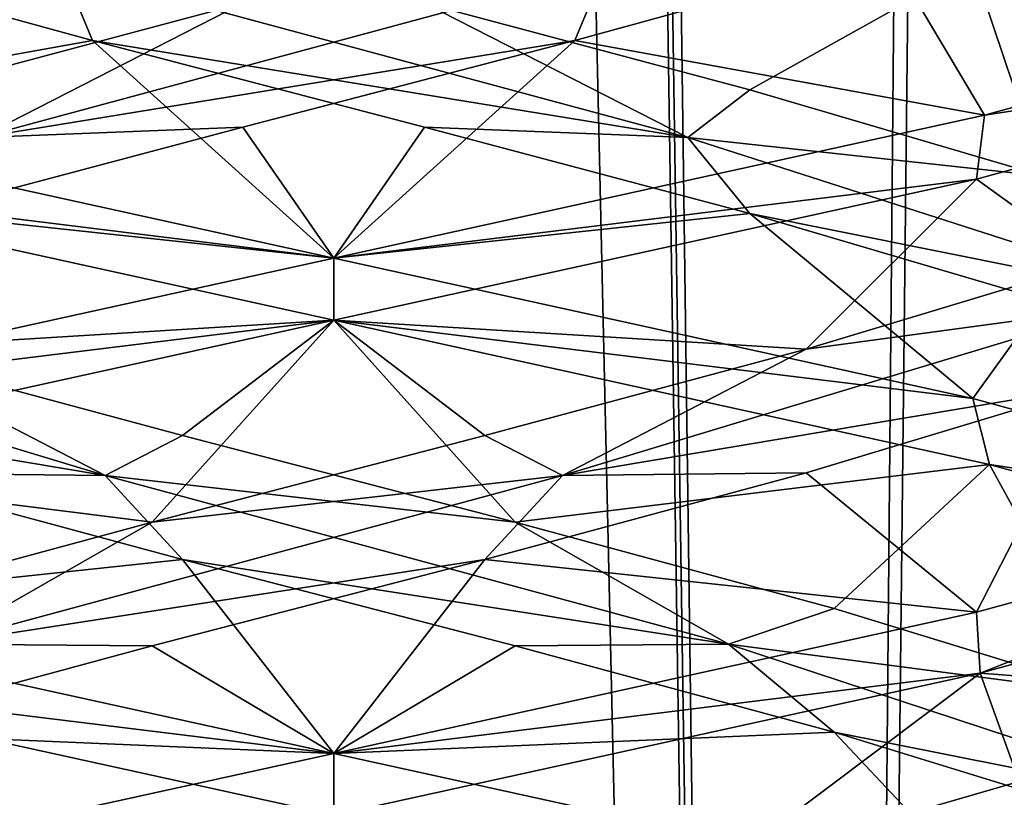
# Model space of a CAD drawing. Header units: millimetres. Extents: x -36.5 to 36.5, y -8.8 to 41.6.
# Tile 97 of 256: x -0.317 to 0.678, y 5.156 to 5.941. Entities that reach past the tile are written whole.
import ezdxf

# ---------------------------------------------------------------- set-up
doc = ezdxf.new("R2010")
doc.units = ezdxf.units.MM
doc.header["$LTSCALE"] = 65.185185
for name, color, linetype in [('14', 7, 'CONTINUOUS'), ('15', 7, 'CONTINUOUS'), ('16', 7, 'CONTINUOUS'), ('160', 7, 'CONTINUOUS'), ('166', 7, 'CONTINUOUS'), ('175', 7, 'CONTINUOUS'), ('176', 7, 'CONTINUOUS'), ('177', 7, 'CONTINUOUS'), ('187', 7, 'CONTINUOUS'), ('188', 7, 'CONTINUOUS'), ('189', 7, 'CONTINUOUS'), ('199', 7, 'CONTINUOUS'), ('200', 7, 'CONTINUOUS'), ('201', 7, 'CONTINUOUS'), ('220', 7, 'CONTINUOUS'), ('221', 7, 'CONTINUOUS'), ('222', 7, 'CONTINUOUS'), ('26', 7, 'CONTINUOUS'), ('27', 7, 'CONTINUOUS'), ('28', 7, 'CONTINUOUS'), ('321', 7, 'CONTINUOUS'), ('38', 7, 'CONTINUOUS'), ('39', 7, 'CONTINUOUS'), ('40', 7, 'CONTINUOUS'), ('5', 7, 'CONTINUOUS'), ('548', 7, 'CONTINUOUS'), ('553', 7, 'CONTINUOUS'), ('59', 7, 'CONTINUOUS'), ('60', 7, 'CONTINUOUS'), ('61', 7, 'CONTINUOUS')]:
    doc.layers.add(name, color=color, linetype=linetype)

msp = doc.modelspace()

# ---------------------------------------------------------------- linework, layer by layer
at = {"layer": '14', "color": 7, "linetype": 'CONTINUOUS'}
for points in [[(1.1707, 5.91498, 10.06221), (0.65264, 6.05671, 9.64942), (0.90119, 6.09435, 10.16382), (1.1707, 5.91498, 10.06221)], [(0.47753, 5.48323, 12.13283), (0.64938, 5.34252, 12.35215), (0.7665, 5.57054, 11.96116), (0.47753, 5.48323, 12.13283)], [(0.64938, 5.34252, 12.35215), (1.17122, 5.4852, 11.93715), (0.7665, 5.57054, 11.96116), (0.64938, 5.34252, 12.35215)], [(0.15286, 5.39593, 12.21983), (0.64938, 5.34252, 12.35215), (0.47753, 5.48323, 12.13283), (0.15286, 5.39593, 12.21983)], [(-0.18323, 5.30863, 12.21564), (0, 5.2, 12.5), (0.15286, 5.39593, 12.21983), (-0.18323, 5.30863, 12.21564)], [(0, 5.2, 12.5), (0.64938, 5.34252, 12.35215), (0.15286, 5.39593, 12.21983), (0, 5.2, 12.5)], [(-0.50562, 5.22133, 12.12058), (0, 5.2, 12.5), (-0.18323, 5.30863, 12.21564), (-0.50562, 5.22133, 12.12058)], [(-0.65684, 5.05573, 12.34854), (0, 5.2, 12.5), (-0.50562, 5.22133, 12.12058), (-0.65684, 5.05573, 12.34854)]]:
    msp.add_3dface(points, dxfattribs=at)
at = {"layer": '15', "color": 7, "linetype": 'CONTINUOUS'}
for points in [[(0.47753, 5.60823, 12.13283), (0.7963, 5.65131, 11.88872), (0.7665, 5.69554, 11.96116), (0.47753, 5.60823, 12.13283)], [(0.23102, 5.48077, 12.17071), (0.7665, 5.57054, 11.96116), (0.7963, 5.65131, 11.88872), (0.23102, 5.48077, 12.17071)], [(0.23102, 5.48077, 12.17071), (0.7963, 5.65131, 11.88872), (0.47753, 5.60823, 12.13283), (0.23102, 5.48077, 12.17071)], [(0.15286, 5.52093, 12.21983), (0.23102, 5.48077, 12.17071), (0.47753, 5.60823, 12.13283), (0.15286, 5.52093, 12.21983)], [(0.47753, 5.48323, 12.13283), (0.7665, 5.57054, 11.96116), (0.23102, 5.48077, 12.17071), (0.47753, 5.48323, 12.13283)], [(-0.18323, 5.43363, 12.21564), (0.23102, 5.48077, 12.17071), (0.15286, 5.52093, 12.21983), (-0.18323, 5.43363, 12.21564)], [(0.15286, 5.39593, 12.21983), (0.47753, 5.48323, 12.13283), (0.23102, 5.48077, 12.17071), (0.15286, 5.39593, 12.21983)], [(-0.39901, 5.31022, 12.1246), (0.15286, 5.39593, 12.21983), (0.23102, 5.48077, 12.17071), (-0.39901, 5.31022, 12.1246)], [(-0.39901, 5.31022, 12.1246), (0.23102, 5.48077, 12.17071), (-0.18323, 5.43363, 12.21564), (-0.39901, 5.31022, 12.1246)], [(-0.50562, 5.34633, 12.12058), (-0.39901, 5.31022, 12.1246), (-0.18323, 5.43363, 12.21564), (-0.50562, 5.34633, 12.12058)], [(-0.18323, 5.30863, 12.21564), (0.15286, 5.39593, 12.21983), (-0.39901, 5.31022, 12.1246), (-0.18323, 5.30863, 12.21564)], [(-0.50562, 5.22133, 12.12058), (-0.18323, 5.30863, 12.21564), (-0.39901, 5.31022, 12.1246), (-0.50562, 5.22133, 12.12058)]]:
    msp.add_3dface(points, dxfattribs=at)
at = {"layer": '16', "color": 7, "linetype": 'CONTINUOUS'}
for points in [[(0.64938, 5.78002, 12.35215), (0.7665, 5.69554, 11.96116), (1.17122, 5.9227, 11.93715), (0.64938, 5.78002, 12.35215)], [(0, 5.6375, 12.5), (0.47753, 5.60823, 12.13283), (0.64938, 5.78002, 12.35215), (0, 5.6375, 12.5)], [(0.47753, 5.60823, 12.13283), (0.7665, 5.69554, 11.96116), (0.64938, 5.78002, 12.35215), (0.47753, 5.60823, 12.13283)], [(0, 5.6375, 12.5), (-0.65684, 5.49323, 12.34854), (-0.18323, 5.43363, 12.21564), (0, 5.6375, 12.5)], [(0, 5.6375, 12.5), (-0.18323, 5.43363, 12.21564), (0.15286, 5.52093, 12.21983), (0, 5.6375, 12.5)], [(0, 5.6375, 12.5), (0.15286, 5.52093, 12.21983), (0.47753, 5.60823, 12.13283), (0, 5.6375, 12.5)], [(-0.65684, 5.49323, 12.34854), (-0.50562, 5.34633, 12.12058), (-0.18323, 5.43363, 12.21564), (-0.65684, 5.49323, 12.34854)]]:
    msp.add_3dface(points, dxfattribs=at)
at = {"layer": '160', "color": 7, "linetype": 'CONTINUOUS'}
for points in [[(0.65264, 6.05671, 9.64942), (1.1705, 5.85255, 10.06195), (0.64583, 5.99582, 9.64615), (0.65264, 6.05671, 9.64942)], [(0.65264, 6.05671, 9.64942), (1.1707, 5.91498, 10.06221), (1.1705, 5.85255, 10.06195), (0.65264, 6.05671, 9.64942)], [(1.17122, 5.9227, 11.93715), (1.17629, 5.98692, 11.93078), (0.65758, 5.84445, 12.34818), (1.17122, 5.9227, 11.93715)], [(0.64938, 5.78002, 12.35215), (1.17122, 5.9227, 11.93715), (0.65758, 5.84445, 12.34818), (0.64938, 5.78002, 12.35215)], [(0, 5.7, 12.5), (0.64938, 5.78002, 12.35215), (0.65758, 5.84445, 12.34818), (0, 5.7, 12.5)], [(0, 5.7, 12.5), (0, 5.6375, 12.5), (0.64938, 5.78002, 12.35215), (0, 5.7, 12.5)], [(0, 5.6375, 9.5), (0, 5.7, 9.5), (0.64583, 5.55832, 9.64615), (0, 5.6375, 9.5)], [(0.66258, 5.49187, 9.65427), (0, 5.6375, 9.5), (0.64583, 5.55832, 9.64615), (0.66258, 5.49187, 9.65427)], [(0.66258, 5.49187, 9.65427), (0.64583, 5.55832, 9.64615), (1.1705, 5.41505, 10.06195), (0.66258, 5.49187, 9.65427)], [(1.18646, 5.34708, 10.08222), (0.66258, 5.49187, 9.65427), (1.1705, 5.41505, 10.06195), (1.18646, 5.34708, 10.08222)], [(1.17122, 5.4852, 11.93715), (0.64938, 5.34252, 12.35215), (0.6532, 5.28092, 12.35031), (1.17122, 5.4852, 11.93715)], [(1.17122, 5.4852, 11.93715), (0.6532, 5.28092, 12.35031), (1.17812, 5.42505, 11.92846), (1.17122, 5.4852, 11.93715)], [(0.64938, 5.34252, 12.35215), (0, 5.2, 12.5), (0.6532, 5.28092, 12.35031), (0.64938, 5.34252, 12.35215)], [(0, 5.2, 12.5), (0, 5.1375, 12.5), (0.6532, 5.28092, 12.35031), (0, 5.2, 12.5)], [(0, 5.1375, 9.5), (0, 5.2, 9.5), (0.66258, 5.05437, 9.65427), (0, 5.1375, 9.5)]]:
    msp.add_3dface(points, dxfattribs=at)
at = {"layer": '166', "color": 7, "linetype": 'CONTINUOUS'}
for points in [[(0, 5.7, -12.5), (-0.65132, 5.78047, -12.35122), (-0.66032, 5.8451, -12.34684), (0, 5.7, -12.5)], [(0, 5.6375, -12.5), (-0.65132, 5.78047, -12.35122), (0, 5.7, -12.5), (0, 5.6375, -12.5)], [(0, 5.6375, -9.5), (0, 5.7, -9.5), (-0.64642, 5.55818, -9.64643), (0, 5.6375, -9.5)], [(-0.65684, 5.49323, -9.65146), (0, 5.6375, -9.5), (-0.64642, 5.55818, -9.64643), (-0.65684, 5.49323, -9.65146)], [(0, 5.2, -12.5), (-0.64451, 5.27887, -12.35447), (-0.65132, 5.34297, -12.35122), (0, 5.2, -12.5)], [(0, 5.1375, -12.5), (-0.64451, 5.27887, -12.35447), (0, 5.2, -12.5), (0, 5.1375, -12.5)], [(0, 5.2, -9.5), (-0.65684, 5.05573, -9.65146), (0, 5.1375, -9.5), (0, 5.2, -9.5)]]:
    msp.add_3dface(points, dxfattribs=at)
at = {"layer": '175', "color": 7, "linetype": 'CONTINUOUS'}
for points in [[(1.1707, 5.91498, -11.93779), (0.65264, 6.05671, -12.35058), (0.90119, 6.09435, -11.83618), (1.1707, 5.91498, -11.93779)], [(0.47753, 5.48323, -9.86717), (0.64938, 5.34252, -9.64785), (0.7665, 5.57054, -10.03884), (0.47753, 5.48323, -9.86717)], [(0.64938, 5.34252, -9.64785), (1.17122, 5.4852, -10.06285), (0.7665, 5.57054, -10.03884), (0.64938, 5.34252, -9.64785)], [(0.15286, 5.39593, -9.78017), (0.64938, 5.34252, -9.64785), (0.47753, 5.48323, -9.86717), (0.15286, 5.39593, -9.78017)], [(-0.18323, 5.30863, -9.78436), (0, 5.2, -9.5), (0.15286, 5.39593, -9.78017), (-0.18323, 5.30863, -9.78436)], [(0, 5.2, -9.5), (0.64938, 5.34252, -9.64785), (0.15286, 5.39593, -9.78017), (0, 5.2, -9.5)], [(-0.50562, 5.22133, -9.87942), (0, 5.2, -9.5), (-0.18323, 5.30863, -9.78436), (-0.50562, 5.22133, -9.87942)], [(-0.65684, 5.05573, -9.65146), (0, 5.2, -9.5), (-0.50562, 5.22133, -9.87942), (-0.65684, 5.05573, -9.65146)]]:
    msp.add_3dface(points, dxfattribs=at)
at = {"layer": '176', "color": 7, "linetype": 'CONTINUOUS'}
for points in [[(0.47753, 5.60823, -9.86717), (0.7963, 5.65131, -10.11128), (0.7665, 5.69554, -10.03884), (0.47753, 5.60823, -9.86717)], [(0.23102, 5.48077, -9.82929), (0.7665, 5.57054, -10.03884), (0.7963, 5.65131, -10.11128), (0.23102, 5.48077, -9.82929)], [(0.23102, 5.48077, -9.82929), (0.7963, 5.65131, -10.11128), (0.47753, 5.60823, -9.86717), (0.23102, 5.48077, -9.82929)], [(0.15286, 5.52093, -9.78017), (0.23102, 5.48077, -9.82929), (0.47753, 5.60823, -9.86717), (0.15286, 5.52093, -9.78017)], [(0.47753, 5.48323, -9.86717), (0.7665, 5.57054, -10.03884), (0.23102, 5.48077, -9.82929), (0.47753, 5.48323, -9.86717)], [(-0.18323, 5.43363, -9.78436), (0.23102, 5.48077, -9.82929), (0.15286, 5.52093, -9.78017), (-0.18323, 5.43363, -9.78436)], [(0.15286, 5.39593, -9.78017), (0.47753, 5.48323, -9.86717), (0.23102, 5.48077, -9.82929), (0.15286, 5.39593, -9.78017)], [(-0.39901, 5.31022, -9.8754), (0.15286, 5.39593, -9.78017), (0.23102, 5.48077, -9.82929), (-0.39901, 5.31022, -9.8754)], [(-0.39901, 5.31022, -9.8754), (0.23102, 5.48077, -9.82929), (-0.18323, 5.43363, -9.78436), (-0.39901, 5.31022, -9.8754)], [(-0.50562, 5.34633, -9.87942), (-0.39901, 5.31022, -9.8754), (-0.18323, 5.43363, -9.78436), (-0.50562, 5.34633, -9.87942)], [(-0.18323, 5.30863, -9.78436), (0.15286, 5.39593, -9.78017), (-0.39901, 5.31022, -9.8754), (-0.18323, 5.30863, -9.78436)], [(-0.50562, 5.22133, -9.87942), (-0.18323, 5.30863, -9.78436), (-0.39901, 5.31022, -9.8754), (-0.50562, 5.22133, -9.87942)]]:
    msp.add_3dface(points, dxfattribs=at)
at = {"layer": '177', "color": 7, "linetype": 'CONTINUOUS'}
for points in [[(0.64938, 5.78002, -9.64785), (0.7665, 5.69554, -10.03884), (1.17122, 5.9227, -10.06285), (0.64938, 5.78002, -9.64785)], [(0, 5.6375, -9.5), (0.47753, 5.60823, -9.86717), (0.64938, 5.78002, -9.64785), (0, 5.6375, -9.5)], [(0.47753, 5.60823, -9.86717), (0.7665, 5.69554, -10.03884), (0.64938, 5.78002, -9.64785), (0.47753, 5.60823, -9.86717)], [(0, 5.6375, -9.5), (-0.65684, 5.49323, -9.65146), (-0.18323, 5.43363, -9.78436), (0, 5.6375, -9.5)], [(0, 5.6375, -9.5), (-0.18323, 5.43363, -9.78436), (0.15286, 5.52093, -9.78017), (0, 5.6375, -9.5)], [(0, 5.6375, -9.5), (0.15286, 5.52093, -9.78017), (0.47753, 5.60823, -9.86717), (0, 5.6375, -9.5)], [(-0.65684, 5.49323, -9.65146), (-0.50562, 5.34633, -9.87942), (-0.18323, 5.43363, -9.78436), (-0.65684, 5.49323, -9.65146)]]:
    msp.add_3dface(points, dxfattribs=at)
at = {"layer": '187', "color": 7, "linetype": 'CONTINUOUS'}
for points in [[(0.56085, 6.00704, -9.90602), (0.24359, 5.91974, -9.79501), (0.65758, 5.84445, -9.65182), (0.56085, 6.00704, -9.90602)], [(1.17629, 5.98692, -10.06922), (0.56085, 6.00704, -9.90602), (0.65758, 5.84445, -9.65182), (1.17629, 5.98692, -10.06922)], [(-0.09187, 5.83244, -9.77407), (0, 5.7, -9.5), (0.24359, 5.91974, -9.79501), (-0.09187, 5.83244, -9.77407)], [(0.24359, 5.91974, -9.79501), (0, 5.7, -9.5), (0.65758, 5.84445, -9.65182), (0.24359, 5.91974, -9.79501)], [(-0.42047, 5.74514, -9.84477), (0, 5.7, -9.5), (-0.09187, 5.83244, -9.77407), (-0.42047, 5.74514, -9.84477)], [(-0.64642, 5.55818, -9.64643), (0, 5.7, -9.5), (-0.42047, 5.74514, -9.84477), (-0.64642, 5.55818, -9.64643)]]:
    msp.add_3dface(points, dxfattribs=at)
at = {"layer": '188', "color": 7, "linetype": 'CONTINUOUS'}
for points in [[(0.24359, 5.91974, -9.79501), (0.56085, 6.00704, -9.90602), (0.27362, 5.99239, -9.83851), (0.24359, 5.91974, -9.79501)], [(-0.35767, 5.82185, -9.86158), (0.24359, 5.91974, -9.79501), (0.27362, 5.99239, -9.83851), (-0.35767, 5.82185, -9.86158)], [(-0.35767, 5.82185, -9.86158), (0.27362, 5.99239, -9.83851), (-0.09187, 5.95744, -9.77407), (-0.35767, 5.82185, -9.86158)], [(-0.42047, 5.87014, -9.84477), (-0.35767, 5.82185, -9.86158), (-0.09187, 5.95744, -9.77407), (-0.42047, 5.87014, -9.84477)], [(-0.09187, 5.83244, -9.77407), (0.24359, 5.91974, -9.79501), (-0.35767, 5.82185, -9.86158), (-0.09187, 5.83244, -9.77407)], [(-0.42047, 5.74514, -9.84477), (-0.09187, 5.83244, -9.77407), (-0.35767, 5.82185, -9.86158), (-0.42047, 5.74514, -9.84477)]]:
    msp.add_3dface(points, dxfattribs=at)
at = {"layer": '189', "color": 7, "linetype": 'CONTINUOUS'}
for points in [[(-0.64642, 5.99568, -9.64643), (-0.42047, 5.87014, -9.84477), (-0.09187, 5.95744, -9.77407), (-0.64642, 5.99568, -9.64643)], [(-0.64451, 5.27887, -12.35447), (0, 5.1375, -12.5), (-0.39154, 5.08442, -12.16535), (-0.64451, 5.27887, -12.35447)]]:
    msp.add_3dface(points, dxfattribs=at)
at = {"layer": '199', "color": 7, "linetype": 'CONTINUOUS'}
for points in [[(-0.15286, 5.39593, -12.21983), (-0.65132, 5.34297, -12.35122), (-0.47753, 5.48323, -12.13283), (-0.15286, 5.39593, -12.21983)], [(0, 5.2, -12.5), (-0.65132, 5.34297, -12.35122), (-0.15286, 5.39593, -12.21983), (0, 5.2, -12.5)], [(0.18323, 5.30863, -12.21564), (0, 5.2, -12.5), (-0.15286, 5.39593, -12.21983), (0.18323, 5.30863, -12.21564)], [(0.50562, 5.22133, -12.12058), (0, 5.2, -12.5), (0.18323, 5.30863, -12.21564), (0.50562, 5.22133, -12.12058)], [(0.66258, 5.05437, -12.34573), (0, 5.2, -12.5), (0.50562, 5.22133, -12.12058), (0.66258, 5.05437, -12.34573)], [(0.79022, 5.13403, -11.94175), (0.66258, 5.05437, -12.34573), (0.50562, 5.22133, -12.12058), (0.79022, 5.13403, -11.94175)]]:
    msp.add_3dface(points, dxfattribs=at)
at = {"layer": '200', "color": 7, "linetype": 'CONTINUOUS'}
for points in [[(-0.23102, 5.48077, -12.17071), (-0.7665, 5.57054, -11.96116), (-0.7963, 5.65131, -11.88872), (-0.23102, 5.48077, -12.17071)], [(-0.23102, 5.48077, -12.17071), (-0.7963, 5.65131, -11.88872), (-0.47753, 5.60823, -12.13283), (-0.23102, 5.48077, -12.17071)], [(-0.15286, 5.52093, -12.21983), (-0.23102, 5.48077, -12.17071), (-0.47753, 5.60823, -12.13283), (-0.15286, 5.52093, -12.21983)], [(-0.47753, 5.48323, -12.13283), (-0.7665, 5.57054, -11.96116), (-0.23102, 5.48077, -12.17071), (-0.47753, 5.48323, -12.13283)], [(0.18323, 5.43363, -12.21564), (-0.23102, 5.48077, -12.17071), (-0.15286, 5.52093, -12.21983), (0.18323, 5.43363, -12.21564)], [(-0.15286, 5.39593, -12.21983), (-0.47753, 5.48323, -12.13283), (-0.23102, 5.48077, -12.17071), (-0.15286, 5.39593, -12.21983)], [(0.39901, 5.31022, -12.1246), (-0.15286, 5.39593, -12.21983), (-0.23102, 5.48077, -12.17071), (0.39901, 5.31022, -12.1246)], [(0.39901, 5.31022, -12.1246), (-0.23102, 5.48077, -12.17071), (0.18323, 5.43363, -12.21564), (0.39901, 5.31022, -12.1246)], [(0.50562, 5.34633, -12.12058), (0.39901, 5.31022, -12.1246), (0.18323, 5.43363, -12.21564), (0.50562, 5.34633, -12.12058)], [(0.18323, 5.30863, -12.21564), (-0.15286, 5.39593, -12.21983), (0.39901, 5.31022, -12.1246), (0.18323, 5.30863, -12.21564)], [(0.79022, 5.25903, -11.94175), (0.39901, 5.31022, -12.1246), (0.50562, 5.34633, -12.12058), (0.79022, 5.25903, -11.94175)], [(0.50562, 5.22133, -12.12058), (0.18323, 5.30863, -12.21564), (0.39901, 5.31022, -12.1246), (0.50562, 5.22133, -12.12058)], [(0.91721, 5.13968, -11.76331), (0.50562, 5.22133, -12.12058), (0.39901, 5.31022, -12.1246), (0.91721, 5.13968, -11.76331)], [(0.91721, 5.13968, -11.76331), (0.39901, 5.31022, -12.1246), (0.79022, 5.25903, -11.94175), (0.91721, 5.13968, -11.76331)], [(0.79022, 5.13403, -11.94175), (0.50562, 5.22133, -12.12058), (0.91721, 5.13968, -11.76331), (0.79022, 5.13403, -11.94175)]]:
    msp.add_3dface(points, dxfattribs=at)
at = {"layer": '201', "color": 7, "linetype": 'CONTINUOUS'}
for points in [[(-0.65132, 5.78047, -12.35122), (0, 5.6375, -12.5), (-0.47753, 5.60823, -12.13283), (-0.65132, 5.78047, -12.35122)], [(0, 5.6375, -12.5), (-0.15286, 5.52093, -12.21983), (-0.47753, 5.60823, -12.13283), (0, 5.6375, -12.5)], [(0, 5.6375, -12.5), (0.18323, 5.43363, -12.21564), (-0.15286, 5.52093, -12.21983), (0, 5.6375, -12.5)], [(0.18323, 5.43363, -12.21564), (0, 5.6375, -12.5), (0.66258, 5.49187, -12.34573), (0.18323, 5.43363, -12.21564)], [(0.50562, 5.34633, -12.12058), (0.18323, 5.43363, -12.21564), (0.66258, 5.49187, -12.34573), (0.50562, 5.34633, -12.12058)], [(0.79022, 5.25903, -11.94175), (0.50562, 5.34633, -12.12058), (0.66258, 5.49187, -12.34573), (0.79022, 5.25903, -11.94175)], [(1.18646, 5.34708, -11.91778), (0.79022, 5.25903, -11.94175), (0.66258, 5.49187, -12.34573), (1.18646, 5.34708, -11.91778)]]:
    msp.add_3dface(points, dxfattribs=at)
at = {"layer": '220', "color": 7, "linetype": 'CONTINUOUS'}
for points in [[(-0.24359, 5.91974, -12.20499), (-0.66032, 5.8451, -12.34684), (-0.56085, 6.00704, -12.09398), (-0.24359, 5.91974, -12.20499)], [(0, 5.7, -12.5), (-0.66032, 5.8451, -12.34684), (-0.24359, 5.91974, -12.20499), (0, 5.7, -12.5)], [(0.09187, 5.83244, -12.22593), (0, 5.7, -12.5), (-0.24359, 5.91974, -12.20499), (0.09187, 5.83244, -12.22593)], [(0.42047, 5.74514, -12.15523), (0, 5.7, -12.5), (0.09187, 5.83244, -12.22593), (0.42047, 5.74514, -12.15523)], [(0, 5.7, -12.5), (0.42047, 5.74514, -12.15523), (0.64583, 5.55832, -12.35385), (0, 5.7, -12.5)], [(0.42047, 5.74514, -12.15523), (0.71764, 5.65784, -11.99817), (0.64583, 5.55832, -12.35385), (0.42047, 5.74514, -12.15523)], [(0.64583, 5.55832, -12.35385), (0.71764, 5.65784, -11.99817), (1.1705, 5.41505, -11.93805), (0.64583, 5.55832, -12.35385)]]:
    msp.add_3dface(points, dxfattribs=at)
at = {"layer": '221', "color": 7, "linetype": 'CONTINUOUS'}
for points in [[(-0.24359, 5.91974, -12.20499), (-0.56085, 6.00704, -12.09398), (-0.27362, 5.99239, -12.16149), (-0.24359, 5.91974, -12.20499)], [(0.35767, 5.82185, -12.13842), (-0.24359, 5.91974, -12.20499), (-0.27362, 5.99239, -12.16149), (0.35767, 5.82185, -12.13842)], [(0.35767, 5.82185, -12.13842), (-0.27362, 5.99239, -12.16149), (0.09187, 5.95744, -12.22593), (0.35767, 5.82185, -12.13842)], [(0.42047, 5.87014, -12.15523), (0.35767, 5.82185, -12.13842), (0.09187, 5.95744, -12.22593), (0.42047, 5.87014, -12.15523)], [(0.09187, 5.83244, -12.22593), (-0.24359, 5.91974, -12.20499), (0.35767, 5.82185, -12.13842), (0.09187, 5.83244, -12.22593)], [(0.71764, 5.78284, -11.99817), (0.35767, 5.82185, -12.13842), (0.42047, 5.87014, -12.15523), (0.71764, 5.78284, -11.99817)], [(0.42047, 5.74514, -12.15523), (0.09187, 5.83244, -12.22593), (0.35767, 5.82185, -12.13842), (0.42047, 5.74514, -12.15523)], [(0.88872, 5.65131, -11.7963), (0.42047, 5.74514, -12.15523), (0.35767, 5.82185, -12.13842), (0.88872, 5.65131, -11.7963)], [(0.88872, 5.65131, -11.7963), (0.35767, 5.82185, -12.13842), (0.71764, 5.78284, -11.99817), (0.88872, 5.65131, -11.7963)], [(0.71764, 5.65784, -11.99817), (0.42047, 5.74514, -12.15523), (0.88872, 5.65131, -11.7963), (0.71764, 5.65784, -11.99817)], [(0.39154, 5.08442, -9.83465), (0.76331, 5.13968, -10.08279), (0.69253, 5.17173, -9.98425), (0.39154, 5.08442, -9.83465)]]:
    msp.add_3dface(points, dxfattribs=at)
at = {"layer": '222', "color": 7, "linetype": 'CONTINUOUS'}
for points in [[(0.42047, 5.87014, -12.15523), (0.09187, 5.95744, -12.22593), (0.64583, 5.99582, -12.35385), (0.42047, 5.87014, -12.15523)], [(0.71764, 5.78284, -11.99817), (0.42047, 5.87014, -12.15523), (0.64583, 5.99582, -12.35385), (0.71764, 5.78284, -11.99817)], [(1.1705, 5.85255, -11.93805), (0.71764, 5.78284, -11.99817), (0.64583, 5.99582, -12.35385), (1.1705, 5.85255, -11.93805)], [(0.6532, 5.28092, -9.64969), (0.94175, 5.25903, -10.20978), (1.17812, 5.42505, -10.07154), (0.6532, 5.28092, -9.64969)], [(0, 5.1375, -9.5), (0.39154, 5.08442, -9.83465), (0.6532, 5.28092, -9.64969), (0, 5.1375, -9.5)], [(0.39154, 5.08442, -9.83465), (0.69253, 5.17173, -9.98425), (0.6532, 5.28092, -9.64969), (0.39154, 5.08442, -9.83465)], [(0.69253, 5.17173, -9.98425), (0.94175, 5.25903, -10.20978), (0.6532, 5.28092, -9.64969), (0.69253, 5.17173, -9.98425)]]:
    msp.add_3dface(points, dxfattribs=at)
at = {"layer": '26', "color": 7, "linetype": 'CONTINUOUS'}
for points in [[(0.56085, 6.00704, 12.09398), (0.24359, 5.91974, 12.20499), (0.65758, 5.84445, 12.34818), (0.56085, 6.00704, 12.09398)], [(1.17629, 5.98692, 11.93078), (0.56085, 6.00704, 12.09398), (0.65758, 5.84445, 12.34818), (1.17629, 5.98692, 11.93078)], [(-0.09187, 5.83244, 12.22593), (0, 5.7, 12.5), (0.24359, 5.91974, 12.20499), (-0.09187, 5.83244, 12.22593)], [(0.24359, 5.91974, 12.20499), (0, 5.7, 12.5), (0.65758, 5.84445, 12.34818), (0.24359, 5.91974, 12.20499)], [(-0.42047, 5.74514, 12.15523), (0, 5.7, 12.5), (-0.09187, 5.83244, 12.22593), (-0.42047, 5.74514, 12.15523)], [(-0.64642, 5.55818, 12.35357), (0, 5.7, 12.5), (-0.42047, 5.74514, 12.15523), (-0.64642, 5.55818, 12.35357)]]:
    msp.add_3dface(points, dxfattribs=at)
at = {"layer": '27', "color": 7, "linetype": 'CONTINUOUS'}
for points in [[(0.24359, 5.91974, 12.20499), (0.56085, 6.00704, 12.09398), (0.27362, 5.99239, 12.16149), (0.24359, 5.91974, 12.20499)], [(-0.35767, 5.82185, 12.13842), (0.24359, 5.91974, 12.20499), (0.27362, 5.99239, 12.16149), (-0.35767, 5.82185, 12.13842)], [(-0.35767, 5.82185, 12.13842), (0.27362, 5.99239, 12.16149), (-0.09187, 5.95744, 12.22593), (-0.35767, 5.82185, 12.13842)], [(-0.42047, 5.87014, 12.15523), (-0.35767, 5.82185, 12.13842), (-0.09187, 5.95744, 12.22593), (-0.42047, 5.87014, 12.15523)], [(-0.09187, 5.83244, 12.22593), (0.24359, 5.91974, 12.20499), (-0.35767, 5.82185, 12.13842), (-0.09187, 5.83244, 12.22593)], [(-0.42047, 5.74514, 12.15523), (-0.09187, 5.83244, 12.22593), (-0.35767, 5.82185, 12.13842), (-0.42047, 5.74514, 12.15523)]]:
    msp.add_3dface(points, dxfattribs=at)
at = {"layer": '28', "color": 7, "linetype": 'CONTINUOUS'}
for points in [[(-0.64642, 5.99568, 12.35357), (-0.42047, 5.87014, 12.15523), (-0.09187, 5.95744, 12.22593), (-0.64642, 5.99568, 12.35357)], [(-0.64451, 5.27887, 9.64553), (0, 5.1375, 9.5), (-0.39154, 5.08442, 9.83465), (-0.64451, 5.27887, 9.64553)]]:
    msp.add_3dface(points, dxfattribs=at)
at = {"layer": '321', "color": 7, "linetype": 'CONTINUOUS'}
for points in [[(0.65264, 6.05671, -12.35058), (1.1705, 5.85255, -11.93805), (0.64583, 5.99582, -12.35385), (0.65264, 6.05671, -12.35058)], [(0.65264, 6.05671, -12.35058), (1.1707, 5.91498, -11.93779), (1.1705, 5.85255, -11.93805), (0.65264, 6.05671, -12.35058)], [(1.17122, 5.9227, -10.06285), (1.17629, 5.98692, -10.06922), (0.65758, 5.84445, -9.65182), (1.17122, 5.9227, -10.06285)], [(0.64938, 5.78002, -9.64785), (1.17122, 5.9227, -10.06285), (0.65758, 5.84445, -9.65182), (0.64938, 5.78002, -9.64785)], [(0, 5.7, -9.5), (0.64938, 5.78002, -9.64785), (0.65758, 5.84445, -9.65182), (0, 5.7, -9.5)], [(0, 5.7, -9.5), (0, 5.6375, -9.5), (0.64938, 5.78002, -9.64785), (0, 5.7, -9.5)], [(0, 5.6375, -12.5), (0, 5.7, -12.5), (0.64583, 5.55832, -12.35385), (0, 5.6375, -12.5)], [(0.66258, 5.49187, -12.34573), (0, 5.6375, -12.5), (0.64583, 5.55832, -12.35385), (0.66258, 5.49187, -12.34573)], [(0.66258, 5.49187, -12.34573), (0.64583, 5.55832, -12.35385), (1.1705, 5.41505, -11.93805), (0.66258, 5.49187, -12.34573)], [(1.18646, 5.34708, -11.91778), (0.66258, 5.49187, -12.34573), (1.1705, 5.41505, -11.93805), (1.18646, 5.34708, -11.91778)], [(1.17122, 5.4852, -10.06285), (0.64938, 5.34252, -9.64785), (0.6532, 5.28092, -9.64969), (1.17122, 5.4852, -10.06285)], [(1.17122, 5.4852, -10.06285), (0.6532, 5.28092, -9.64969), (1.17812, 5.42505, -10.07154), (1.17122, 5.4852, -10.06285)], [(0.64938, 5.34252, -9.64785), (0, 5.2, -9.5), (0.6532, 5.28092, -9.64969), (0.64938, 5.34252, -9.64785)], [(0, 5.2, -9.5), (0, 5.1375, -9.5), (0.6532, 5.28092, -9.64969), (0, 5.2, -9.5)], [(0, 5.1375, -12.5), (0, 5.2, -12.5), (0.66258, 5.05437, -12.34573), (0, 5.1375, -12.5)]]:
    msp.add_3dface(points, dxfattribs=at)
at = {"layer": '38', "color": 7, "linetype": 'CONTINUOUS'}
for points in [[(-0.15286, 5.39593, 9.78017), (-0.65132, 5.34297, 9.64878), (-0.47753, 5.48323, 9.86717), (-0.15286, 5.39593, 9.78017)], [(0, 5.2, 9.5), (-0.65132, 5.34297, 9.64878), (-0.15286, 5.39593, 9.78017), (0, 5.2, 9.5)], [(0.18323, 5.30863, 9.78436), (0, 5.2, 9.5), (-0.15286, 5.39593, 9.78017), (0.18323, 5.30863, 9.78436)], [(0.50562, 5.22133, 9.87942), (0, 5.2, 9.5), (0.18323, 5.30863, 9.78436), (0.50562, 5.22133, 9.87942)], [(0.66258, 5.05437, 9.65427), (0, 5.2, 9.5), (0.50562, 5.22133, 9.87942), (0.66258, 5.05437, 9.65427)], [(0.79022, 5.13403, 10.05825), (0.66258, 5.05437, 9.65427), (0.50562, 5.22133, 9.87942), (0.79022, 5.13403, 10.05825)]]:
    msp.add_3dface(points, dxfattribs=at)
at = {"layer": '39', "color": 7, "linetype": 'CONTINUOUS'}
for points in [[(-0.23102, 5.48077, 9.82929), (-0.7665, 5.57054, 10.03884), (-0.7963, 5.65131, 10.11128), (-0.23102, 5.48077, 9.82929)], [(-0.23102, 5.48077, 9.82929), (-0.7963, 5.65131, 10.11128), (-0.47753, 5.60823, 9.86717), (-0.23102, 5.48077, 9.82929)], [(-0.15286, 5.52093, 9.78017), (-0.23102, 5.48077, 9.82929), (-0.47753, 5.60823, 9.86717), (-0.15286, 5.52093, 9.78017)], [(-0.47753, 5.48323, 9.86717), (-0.7665, 5.57054, 10.03884), (-0.23102, 5.48077, 9.82929), (-0.47753, 5.48323, 9.86717)], [(0.18323, 5.43363, 9.78436), (-0.23102, 5.48077, 9.82929), (-0.15286, 5.52093, 9.78017), (0.18323, 5.43363, 9.78436)], [(-0.15286, 5.39593, 9.78017), (-0.47753, 5.48323, 9.86717), (-0.23102, 5.48077, 9.82929), (-0.15286, 5.39593, 9.78017)], [(0.39901, 5.31022, 9.8754), (-0.15286, 5.39593, 9.78017), (-0.23102, 5.48077, 9.82929), (0.39901, 5.31022, 9.8754)], [(0.39901, 5.31022, 9.8754), (-0.23102, 5.48077, 9.82929), (0.18323, 5.43363, 9.78436), (0.39901, 5.31022, 9.8754)], [(0.50562, 5.34633, 9.87942), (0.39901, 5.31022, 9.8754), (0.18323, 5.43363, 9.78436), (0.50562, 5.34633, 9.87942)], [(0.18323, 5.30863, 9.78436), (-0.15286, 5.39593, 9.78017), (0.39901, 5.31022, 9.8754), (0.18323, 5.30863, 9.78436)], [(0.79022, 5.25903, 10.05825), (0.39901, 5.31022, 9.8754), (0.50562, 5.34633, 9.87942), (0.79022, 5.25903, 10.05825)], [(0.50562, 5.22133, 9.87942), (0.18323, 5.30863, 9.78436), (0.39901, 5.31022, 9.8754), (0.50562, 5.22133, 9.87942)], [(0.91721, 5.13968, 10.23669), (0.50562, 5.22133, 9.87942), (0.39901, 5.31022, 9.8754), (0.91721, 5.13968, 10.23669)], [(0.91721, 5.13968, 10.23669), (0.39901, 5.31022, 9.8754), (0.79022, 5.25903, 10.05825), (0.91721, 5.13968, 10.23669)], [(0.79022, 5.13403, 10.05825), (0.50562, 5.22133, 9.87942), (0.91721, 5.13968, 10.23669), (0.79022, 5.13403, 10.05825)]]:
    msp.add_3dface(points, dxfattribs=at)
at = {"layer": '40', "color": 7, "linetype": 'CONTINUOUS'}
for points in [[(-0.65132, 5.78047, 9.64878), (0, 5.6375, 9.5), (-0.47753, 5.60823, 9.86717), (-0.65132, 5.78047, 9.64878)], [(0, 5.6375, 9.5), (-0.15286, 5.52093, 9.78017), (-0.47753, 5.60823, 9.86717), (0, 5.6375, 9.5)], [(0, 5.6375, 9.5), (0.18323, 5.43363, 9.78436), (-0.15286, 5.52093, 9.78017), (0, 5.6375, 9.5)], [(0.18323, 5.43363, 9.78436), (0, 5.6375, 9.5), (0.66258, 5.49187, 9.65427), (0.18323, 5.43363, 9.78436)], [(0.50562, 5.34633, 9.87942), (0.18323, 5.43363, 9.78436), (0.66258, 5.49187, 9.65427), (0.50562, 5.34633, 9.87942)], [(0.79022, 5.25903, 10.05825), (0.50562, 5.34633, 9.87942), (0.66258, 5.49187, 9.65427), (0.79022, 5.25903, 10.05825)], [(1.18646, 5.34708, 10.08222), (0.79022, 5.25903, 10.05825), (0.66258, 5.49187, 9.65427), (1.18646, 5.34708, 10.08222)]]:
    msp.add_3dface(points, dxfattribs=at)
at = {"layer": '5', "color": 7, "linetype": 'CONTINUOUS'}
for points in [[(0, 5.7, 9.5), (-0.65132, 5.78047, 9.64878), (-0.66032, 5.8451, 9.65316), (0, 5.7, 9.5)], [(0, 5.6375, 9.5), (-0.65132, 5.78047, 9.64878), (0, 5.7, 9.5), (0, 5.6375, 9.5)], [(0, 5.6375, 12.5), (0, 5.7, 12.5), (-0.64642, 5.55818, 12.35357), (0, 5.6375, 12.5)], [(-0.65684, 5.49323, 12.34854), (0, 5.6375, 12.5), (-0.64642, 5.55818, 12.35357), (-0.65684, 5.49323, 12.34854)], [(0, 5.2, 9.5), (-0.64451, 5.27887, 9.64553), (-0.65132, 5.34297, 9.64878), (0, 5.2, 9.5)], [(0, 5.1375, 9.5), (-0.64451, 5.27887, 9.64553), (0, 5.2, 9.5), (0, 5.1375, 9.5)], [(0, 5.2, 12.5), (-0.65684, 5.05573, 12.34854), (0, 5.1375, 12.5), (0, 5.2, 12.5)]]:
    msp.add_3dface(points, dxfattribs=at)
at = {"layer": '548', "color": 7, "linetype": 'CONTINUOUS'}
for points in [[(0, 28.6, 8.15), (0.4782, -3.5, 8.1905), (0, 32.1, 8.15), (0, 28.6, 8.15)], [(0, 32.1, 8.15), (0.4782, -3.5, 8.1905), (0.86119, 32.1, 8.28338), (0, 32.1, 8.15)], [(0.4782, -3.5, 8.1905), (1.38263, -3.5, 8.50802), (0.86119, 32.1, 8.28338), (0.4782, -3.5, 8.1905)], [(-0.48636, 28.6, 8.19181), (-0.4782, -3.5, 8.1905), (-0.2451, 28.6, 8.16056), (-0.48636, 28.6, 8.19181)], [(-0.4782, -3.5, 8.1905), (0.4782, -3.5, 8.1905), (-0.2451, 28.6, 8.16056), (-0.4782, -3.5, 8.1905)], [(-0.2451, 28.6, 8.16056), (0.4782, -3.5, 8.1905), (0, 28.6, 8.15), (-0.2451, 28.6, 8.16056)]]:
    msp.add_3dface(points, dxfattribs=at)
at = {"layer": '553', "color": 7, "linetype": 'CONTINUOUS'}
for points in [[(0, 32.1, -8.15), (-0.4834, -3.5, -8.19139), (-0.86119, 32.1, -8.28338), (0, 32.1, -8.15)], [(0, 28.94929, -8.15), (-0.4834, -3.5, -8.19139), (0, 32.1, -8.15), (0, 28.94929, -8.15)], [(0.4834, -3.5, -8.19139), (-0.4834, -3.5, -8.19139), (0, 28.94929, -8.15), (0.4834, -3.5, -8.19139)], [(0.76406, 28.70001, -8.25433), (0.4834, -3.5, -8.19139), (0, 28.94929, -8.15), (0.76406, 28.70001, -8.25433)], [(1.36546, 28.5993, -8.4984), (0.4834, -3.5, -8.19139), (0.76406, 28.70001, -8.25433), (1.36546, 28.5993, -8.4984)], [(1.39651, -3.5, -8.51579), (0.4834, -3.5, -8.19139), (1.36546, 28.5993, -8.4984), (1.39651, -3.5, -8.51579)]]:
    msp.add_3dface(points, dxfattribs=at)
at = {"layer": '59', "color": 7, "linetype": 'CONTINUOUS'}
for points in [[(-0.24359, 5.91974, 9.79501), (-0.66032, 5.8451, 9.65316), (-0.56085, 6.00704, 9.90602), (-0.24359, 5.91974, 9.79501)], [(0, 5.7, 9.5), (-0.66032, 5.8451, 9.65316), (-0.24359, 5.91974, 9.79501), (0, 5.7, 9.5)], [(0.09187, 5.83244, 9.77407), (0, 5.7, 9.5), (-0.24359, 5.91974, 9.79501), (0.09187, 5.83244, 9.77407)], [(0.42047, 5.74514, 9.84477), (0, 5.7, 9.5), (0.09187, 5.83244, 9.77407), (0.42047, 5.74514, 9.84477)], [(0, 5.7, 9.5), (0.42047, 5.74514, 9.84477), (0.64583, 5.55832, 9.64615), (0, 5.7, 9.5)], [(0.42047, 5.74514, 9.84477), (0.71764, 5.65784, 10.00183), (0.64583, 5.55832, 9.64615), (0.42047, 5.74514, 9.84477)], [(0.64583, 5.55832, 9.64615), (0.71764, 5.65784, 10.00183), (1.1705, 5.41505, 10.06195), (0.64583, 5.55832, 9.64615)]]:
    msp.add_3dface(points, dxfattribs=at)
at = {"layer": '60', "color": 7, "linetype": 'CONTINUOUS'}
for points in [[(-0.24359, 5.91974, 9.79501), (-0.56085, 6.00704, 9.90602), (-0.27362, 5.99239, 9.83851), (-0.24359, 5.91974, 9.79501)], [(0.35767, 5.82185, 9.86158), (-0.24359, 5.91974, 9.79501), (-0.27362, 5.99239, 9.83851), (0.35767, 5.82185, 9.86158)], [(0.35767, 5.82185, 9.86158), (-0.27362, 5.99239, 9.83851), (0.09187, 5.95744, 9.77407), (0.35767, 5.82185, 9.86158)], [(0.42047, 5.87014, 9.84477), (0.35767, 5.82185, 9.86158), (0.09187, 5.95744, 9.77407), (0.42047, 5.87014, 9.84477)], [(0.09187, 5.83244, 9.77407), (-0.24359, 5.91974, 9.79501), (0.35767, 5.82185, 9.86158), (0.09187, 5.83244, 9.77407)], [(0.71764, 5.78284, 10.00183), (0.35767, 5.82185, 9.86158), (0.42047, 5.87014, 9.84477), (0.71764, 5.78284, 10.00183)], [(0.42047, 5.74514, 9.84477), (0.09187, 5.83244, 9.77407), (0.35767, 5.82185, 9.86158), (0.42047, 5.74514, 9.84477)], [(0.88872, 5.65131, 10.2037), (0.42047, 5.74514, 9.84477), (0.35767, 5.82185, 9.86158), (0.88872, 5.65131, 10.2037)], [(0.88872, 5.65131, 10.2037), (0.35767, 5.82185, 9.86158), (0.71764, 5.78284, 10.00183), (0.88872, 5.65131, 10.2037)], [(0.71764, 5.65784, 10.00183), (0.42047, 5.74514, 9.84477), (0.88872, 5.65131, 10.2037), (0.71764, 5.65784, 10.00183)], [(0.39154, 5.08442, 12.16535), (0.76331, 5.13968, 11.91721), (0.69253, 5.17173, 12.01575), (0.39154, 5.08442, 12.16535)]]:
    msp.add_3dface(points, dxfattribs=at)
at = {"layer": '61', "color": 7, "linetype": 'CONTINUOUS'}
for points in [[(0.42047, 5.87014, 9.84477), (0.09187, 5.95744, 9.77407), (0.64583, 5.99582, 9.64615), (0.42047, 5.87014, 9.84477)], [(0.71764, 5.78284, 10.00183), (0.42047, 5.87014, 9.84477), (0.64583, 5.99582, 9.64615), (0.71764, 5.78284, 10.00183)], [(1.1705, 5.85255, 10.06195), (0.71764, 5.78284, 10.00183), (0.64583, 5.99582, 9.64615), (1.1705, 5.85255, 10.06195)], [(0.6532, 5.28092, 12.35031), (0.94175, 5.25903, 11.79022), (1.17812, 5.42505, 11.92846), (0.6532, 5.28092, 12.35031)], [(0, 5.1375, 12.5), (0.39154, 5.08442, 12.16535), (0.6532, 5.28092, 12.35031), (0, 5.1375, 12.5)], [(0.39154, 5.08442, 12.16535), (0.69253, 5.17173, 12.01575), (0.6532, 5.28092, 12.35031), (0.39154, 5.08442, 12.16535)], [(0.69253, 5.17173, 12.01575), (0.94175, 5.25903, 11.79022), (0.6532, 5.28092, 12.35031), (0.69253, 5.17173, 12.01575)]]:
    msp.add_3dface(points, dxfattribs=at)

doc.saveas('drawing.dxf')
